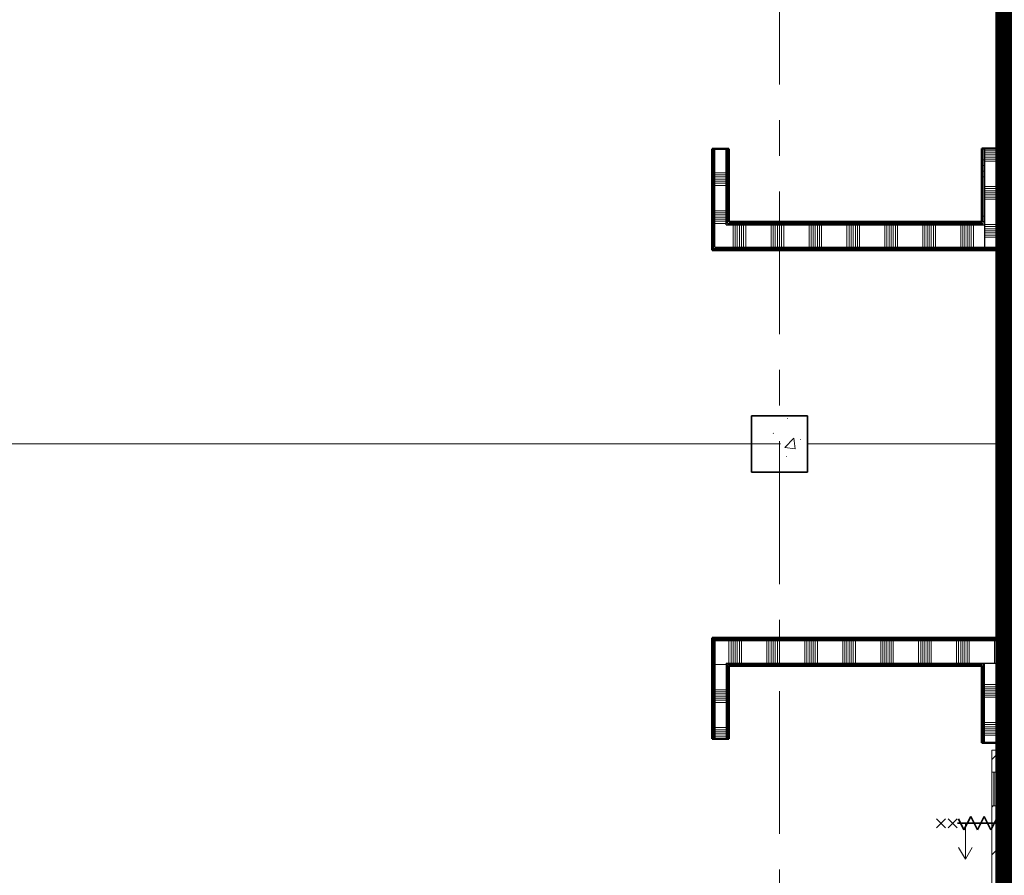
# Model space of a CAD drawing. Extents: x -3204 to 54657, y -2294 to 61632.
# Tile 24 of 65: x 24442 to 33200, y 19561 to 27175. Entities that reach past the tile are written whole.
import ezdxf

# ---------------------------------------------------------------- set-up
doc = ezdxf.new("R2010")
doc.units = 0
doc.header["$LTSCALE"] = 100
doc.linetypes.add('SCHEIDING_BRANDWEREND60', pattern=[3.2, 0.8, -1.6, 0.8])
doc.linetypes.add('stramien', pattern=[22.225, 12.7, -3.175, 3.175, -3.175])
for name, color, linetype, lineweight in [('BA20----_WANDEN', 14, 'Continuous', 50), ('BL$1A---_ALGEMEEN', 7, 'Continuous', 18), ('BL$7A---_STRAMIEN', 7, 'Continuous', 18), ('BL$8F---_HID-WAND', 7, 'Continuous', 18), ('BL20----_WANDEN', 7, 'Continuous', 25), ('BL28----_CONSTRUCTIES', 4, 'Continuous', 18), ('BL30----_BRANDSYMBOLEN', 14, 'Continuous', 35), ('BL30----_KOZIJNEN', 14, 'Continuous', 25), ('BL40----_BRANDWERENDESCHEIDING_60MIN', 84, 'SCHEIDING_BRANDWEREND60', 158)]:
    doc.layers.add(name, color=color, linetype=linetype, lineweight=lineweight)
pattern_1 = [(180, (33250, 27485.5), (-6e-14, -500), []), (180, (33250, 27535.5), (-6e-14, -500), []), (180, (33250, 27585.5), (-6e-14, -500), []), (180, (33250, 27635.5), (-6e-14, -500), [])]
pattern_2 = [(180, (33250, 25777.5), (-6e-14, -500), []), (180, (33250, 25827.5), (-6e-14, -500), []), (180, (33250, 25877.5), (-6e-14, -500), []), (180, (33250, 25927.5), (-6e-14, -500), [])]
pattern_3 = [(180, (30750, 25900), (-6e-14, -500), []), (180, (30750, 25950), (-6e-14, -500), []), (180, (30750, 26000), (-6e-14, -500), []), (180, (30750, 26050), (-6e-14, -500), [])]
pattern_4 = [(180, (33250, 23537.5), (-6e-14, -500), []), (180, (33250, 23587.5), (-6e-14, -500), []), (180, (33250, 23637.5), (-6e-14, -500), []), (180, (33250, 23687.5), (-6e-14, -500), [])]
pattern_5 = [(180, (30750, 21300), (3e-12, -500), []), (180, (30750, 21350), (3e-12, -500), []), (180, (30750, 21400), (3e-12, -500), []), (180, (30750, 21450), (3e-12, -500), [])]
pattern_6 = [(180, (33250, 19685.5), (-6e-14, -500), []), (180, (33250, 19735.5), (-6e-14, -500), []), (180, (33250, 19785.5), (-6e-14, -500), []), (180, (33250, 19835.5), (-6e-14, -500), [])]
pattern_7 = [(180, (33250, 21345.5), (-6e-14, -500), []), (180, (33250, 21395.5), (-6e-14, -500), []), (180, (33250, 21445.5), (-6e-14, -500), []), (180, (33250, 21495.5), (-6e-14, -500), [])]
pattern_8 = [(90, (32000, 25125), (-500, 3e-14), []), (90, (32050, 25125), (-500, 3e-14), []), (90, (32100, 25125), (-500, 3e-14), []), (90, (32150, 25125), (-500, 3e-14), [])]
pattern_9 = [(270, (31675, 21675), (500, 3e-12), []), (270, (31625, 21675), (500, 3e-12), []), (270, (31575, 21675), (500, 3e-12), []), (270, (31525, 21675), (500, 3e-12), [])]
pattern_10 = [(135, (7544.92, -24321.6), (-212.132, -212.132), [])]

# ---------------------------------------------------------------- blocks, each defined once
blk = doc.blocks.new('28_CL_beton - kolom - Betonkolom 500x500-V14-1')
at = {"layer": 'BL28----_CONSTRUCTIES'}
h = blk.add_hatch(dxfattribs=at)
h.set_pattern_fill('FP_16', color=256, style=0, pattern_type=2)
h.set_pattern_definition([(50, (-22321.6, -10594.9), (728.737, -63.756), [76.2, -838.2]), (355, (-22321.6, -10594.9), (-140.972, 764.228), [60.96, -670.56]), (100.451, (-22260.9, -10600.2), (587.77, 700.467), [64.76, -712.36]), (46.184, (-22321.6, -10391.7), (1084.316, -168.17), [114.3, -1257.3]), (96.636, (-22231.2, -10405.7), (949.61, 989.71), [97.14, -1068.54]), (351.184, (-22321.6, -10391.7), (949.62, 989.7), [91.44, -1005.84]), (21, (-22220, -10442.5), (606.458, -409.06), [76.2, -838.2]), (326, (-22220, -10442.5), (247.208, 736.753), [60.96, -670.56]), (71.451, (-22169.46, -10476.6), (853.668, 327.685), [64.76, -712.36]), (37.5, (-22321.6, -10594.92), (12.3547, 338.22), [3.353, -659.079, 3.353, -677.367, -673.1]), (37.5, (-22321.6, -10594.92), (12.3547, 338.22), [-1343.152, 3.353, -669.747]), (7.5, (-22321.6, -10594.92), (267.279, 400.722), [3.353, -384.759, 3.353, -643.839, -256.54]), (7.5, (-22321.6, -10594.92), (267.279, 400.722), [-1035.304, 3.353, -253.187]), (327.5, (-22548.17, -10594.92), (542.3633, -22.9153), [3.353, -250.647, 3.353, -1840.687]), (327.5, (-22548.17, -10594.92), (542.3633, -22.9153), [-257.353, -789.127, 3.353, -1048.207]), (317.5, (-22649.76, -10594.9), (592.517, 101.707), [3.353, -326.847, 3.353, -522.935, -746.76]), (317.5, (-22649.76, -10594.9), (592.517, 101.707), [-856.488, 3.353, -743.407])])
h.paths.add_polyline_path([(250, -250), (250, 250), (-250, 250), (-250, -250)], flags=0)
at = {"layer": 'BL28----_CONSTRUCTIES', "lineweight": 35}
for p, q in [((250, 250), (-250, 250)), ((-250, 250), (-250, -250)), ((250, -250), (250, 250)), ((-250, -250), (250, -250))]:
    blk.add_line(p, q, dxfattribs=at)
blk = doc.blocks.new('32_DR_AMC_s_enkele schuifdeur_V2 - 1300x2360_wbdbo60-V163-1')
at = {"layer": 'BL30----_BRANDSYMBOLEN', "lineweight": 18}
h = blk.add_hatch(dxfattribs=at)
h.set_pattern_fill('FP_715', color=256, style=0, pattern_type=2)
h.set_pattern_definition(pattern_10)
h.paths.add_polyline_path([(975, -70), (170, -70), (170, -110), (975, -110)], flags=0)
h.paths.add_polyline_path([(-130, -70), (-325, -70), (-325, -110), (-130, -110)], flags=0)
at = {"layer": 'BL30----_KOZIJNEN', "lineweight": 18}
h = blk.add_hatch(dxfattribs=at)
h.set_pattern_fill('FP_715', color=256, style=0, pattern_type=2)
h.set_pattern_definition(pattern_10)
h.paths.add_polyline_path([(492, -58), (170, -58), (170, -67), (492, -67)], flags=0)
at = {"layer": 'BL$1A---_ALGEMEEN'}
for p, q in [((325, 109.9), (325, -346)), ((325, -346), (645, -346)), ((645, -346), (541.1, -286)), ((645, -346), (541.1, -406))]:
    blk.add_line(p, q, dxfattribs=at)
at = {"layer": 'BL30----_BRANDSYMBOLEN'}
for p, q in [((285, 466.4), (365, 546.4)), ((365, 466.4), (285, 546.4)), ((285, 361.4), (365, 441.4)), ((365, 361.4), (285, 441.4)), ((365, 351.4), (265, 301.4)), ((325, -416.3), (325, 358.7)), ((325, -416.3), (325, 358.7)), ((265, 301.4), (385, 241.4)), ((385, 241.4), (265, 181.4)), ((265, 181.4), (385, 121.4)), ((385, 121.4), (265, 61.4)), ((265, 61.4), (385, 1.4)), ((385, 1.4), (265, -58.6)), ((265, -58.6), (385, -118.6)), ((385, -118.6), (265, -178.6)), ((265, -178.6), (385, -238.6)), ((385, -238.6), (265, -298.6)), ((265, -298.6), (385, -358.6)), ((385, -358.6), (285, -408.6)), ((365, -498.7), (285, -418.6)), ((285, -498.7), (365, -418.6)), ((285, -603.6), (365, -523.6)), ((365, -603.6), (285, -523.6))]:
    blk.add_line(p, q, dxfattribs=at)
at = {"layer": 'BL30----_KOZIJNEN', "lineweight": 18}
for p, q in [((-325, 60), (-275, 60)), ((-325, -60), (-325, 60)), ((-275, 60), (-275, -60)), ((925, 60), (975, 60)), ((925, -60), (925, 60)), ((975, 60), (975, -60)), ((-275, -60), (-325, -60)), ((-325, -70), (-130, -70)), ((-325, -110), (-325, -70)), ((-130, -70), (-130, -110)), ((170, -70), (-130, -70)), ((170, -67), (170, -58)), ((170, -58), (492, -58)), ((492, -67), (170, -67)), ((170, -70), (975, -70)), ((170, -110), (170, -70)), ((492, -58), (492, -67)), ((975, -60), (925, -60)), ((975, -70), (975, -110)), ((-130, -110), (-325, -110)), ((-130, -93), (-130, -90)), ((-130, -90), (170, -90)), ((170, -93), (-130, -93)), ((-130, -110), (170, -110)), ((170, -90), (170, -93)), ((975, -110), (170, -110))]:
    blk.add_line(p, q, dxfattribs=at)
at = {"layer": 'BL30----_KOZIJNEN'}
for p, q in [((-155, -55), (-140, -55)), ((-155, -70), (-155, -55)), ((-130, -70), (-155, -70)), ((-152, -58), (-152, -67)), ((-140, -58), (-152, -58)), ((-152, -67), (-130, -67)), ((-140, -55), (-140, -58)), ((-140, -55), (480, -55)), ((170, -58), (-140, -58)), ((-130, -67), (-130, -70)), ((-130, -67), (170, -67)), ((170, -70), (-130, -70)), ((470, -67), (492, -67)), ((470, -70), (470, -67)), ((495, -70), (470, -70)), ((480, -55), (495, -55)), ((480, -58), (480, -55)), ((492, -58), (480, -58)), ((492, -67), (492, -58)), ((495, -55), (495, -70))]:
    blk.add_line(p, q, dxfattribs=at)

msp = doc.modelspace()

# ---------------------------------------------------------------- hatches: boundary and pattern name
at = {"layer": 'BA20----_WANDEN', "lineweight": 18}
h = msp.add_hatch(dxfattribs=at)
h.set_pattern_fill('FP_331', color=256, angle=90, style=0, pattern_type=2)
h.set_pattern_definition(pattern_1)
h.paths.add_polyline_path([(33162.5, 26030), (33162.5, 27175), (33150, 27175), (33150, 26030)], flags=0)
h.paths.add_polyline_path([(33162.5, 28475), (33162.5, 28541), (33150, 28541), (33150, 28475)], flags=0)
h = msp.add_hatch(dxfattribs=at)
h.set_pattern_fill('FP_331', color=256, angle=90, style=0, pattern_type=2)
h.set_pattern_definition(pattern_1)
h.paths.add_polyline_path([(33175, 26030), (33175, 27175), (33162.5, 27175), (33162.5, 26030)], flags=0)
h.paths.add_polyline_path([(33175, 28475), (33175, 28541), (33162.5, 28541), (33162.5, 28475)], flags=0)
h = msp.add_hatch(dxfattribs=at)
h.set_pattern_fill('FP_332', color=256, angle=90, style=0, pattern_type=2)
h.set_pattern_definition([(180, (33250, 27285.5), (-4e-14, -337.5), []), (180, (33250, 27304.25), (-4e-14, -337.5), []), (180, (33250, 27323), (-4e-14, -337.5), []), (180, (33250, 27341.75), (-4e-14, -337.5), []), (180, (33250, 27360.5), (-4e-14, -337.5), []), (180, (33250, 27379.25), (-4e-14, -337.5), []), (180, (33250, 27398), (-4e-14, -337.5), [])])
h.paths.add_polyline_path([(33225, 26030), (33225, 27175), (33175, 27175), (33175, 26030)], flags=0)
h.paths.add_polyline_path([(33225, 28475), (33225, 28541), (33175, 28541), (33175, 28475)], flags=0)
h = msp.add_hatch(dxfattribs=at)
h.set_pattern_fill('FP_335', color=256, angle=90, style=0, pattern_type=2)
h.set_pattern_definition(pattern_3)
h.paths.add_polyline_path([(30612.5, 25137.5), (30612.5, 26025), (30600, 26025), (30600, 25137.5)], flags=0)
h = msp.add_hatch(dxfattribs=at)
h.set_pattern_fill('FP_335', color=256, angle=90, style=0, pattern_type=2)
h.set_pattern_definition(pattern_3)
h.paths.add_polyline_path([(30625, 25150), (30625, 26025), (30612.5, 26025), (30612.5, 25150)], flags=0)
h = msp.add_hatch(dxfattribs=at)
h.set_pattern_fill('FP_336', color=256, angle=90, style=0, pattern_type=2)
h.set_pattern_definition([(180, (30750, 25700), (-4e-14, -337.5), []), (180, (30750, 25718.75), (-4e-14, -337.5), []), (180, (30750, 25737.5), (-4e-14, -337.5), []), (180, (30750, 25756.25), (-4e-14, -337.5), []), (180, (30750, 25775), (-4e-14, -337.5), []), (180, (30750, 25793.75), (-4e-14, -337.5), []), (180, (30750, 25812.5), (-4e-14, -337.5), [])])
h.paths.add_polyline_path([(30725, 25350), (30725, 26025), (30625, 26025), (30625, 25350)], flags=0)
h = msp.add_hatch(dxfattribs=at)
h.set_pattern_fill('FP_335', color=256, angle=90, style=0, pattern_type=2)
h.set_pattern_definition(pattern_3)
h.paths.add_polyline_path([(30737.5, 25362.5), (30737.5, 26025), (30725, 26025), (30725, 25362.5)], flags=0)
h = msp.add_hatch(dxfattribs=at)
h.set_pattern_fill('FP_335', color=256, angle=90, style=0, pattern_type=2)
h.set_pattern_definition(pattern_3)
h.paths.add_polyline_path([(30750, 25375), (30750, 26025), (30737.5, 26025), (30737.5, 25375)], flags=0)
h = msp.add_hatch(dxfattribs=at)
h.set_pattern_fill('FP_333', color=256, angle=90, style=0, pattern_type=2)
h.set_pattern_definition(pattern_2)
h.paths.add_polyline_path([(33012.5, 25362.5), (33012.5, 26030), (33000, 26030), (33000, 25362.5)], flags=0)
h = msp.add_hatch(dxfattribs=at)
h.set_pattern_fill('FP_333', color=256, angle=90, style=0, pattern_type=2)
h.set_pattern_definition(pattern_2)
h.paths.add_polyline_path([(33025, 25350), (33025, 26030), (33012.5, 26030), (33012.5, 25350)], flags=0)
h = msp.add_hatch(dxfattribs=at)
h.set_pattern_fill('FP_334', color=256, angle=90, style=0, pattern_type=2)
h.set_pattern_definition([(180, (33250, 25577.5), (-4e-14, -337.5), []), (180, (33250, 25596.25), (-4e-14, -337.5), []), (180, (33250, 25615), (-4e-14, -337.5), []), (180, (33250, 25633.75), (-4e-14, -337.5), []), (180, (33250, 25652.5), (-4e-14, -337.5), []), (180, (33250, 25671.25), (-4e-14, -337.5), []), (180, (33250, 25690), (-4e-14, -337.5), [])])
h.paths.add_polyline_path([(33025, 25150), (33225, 25150), (33225, 26030), (33025, 26030), (33025, 25174)], flags=0)
h = msp.add_hatch(dxfattribs=at)
h.set_pattern_fill('FP_527', color=256, angle=90, style=0, pattern_type=2)
h.set_pattern_definition([(90, (31800, 25125), (-337.5, 2e-14), []), (90, (31818.75, 25125), (-337.5, 2e-14), []), (90, (31837.5, 25125), (-337.5, 2e-14), []), (90, (31856.25, 25125), (-337.5, 2e-14), []), (90, (31875, 25125), (-337.5, 2e-14), []), (90, (31893.75, 25125), (-337.5, 2e-14), []), (90, (31912.5, 25125), (-337.5, 2e-14), [])])
h.paths.add_polyline_path([(32236.4, 25150), (33025, 25150), (33025, 25350), (30625, 25350), (30625, 25150)], flags=0)
h = msp.add_hatch(dxfattribs=at)
h.set_pattern_fill('FP_526', color=256, angle=90, style=0, pattern_type=2)
h.set_pattern_definition(pattern_8)
h.paths.add_polyline_path([(33012.5, 25350), (33012.5, 25362.5), (30725, 25362.5), (30725, 25350), (33000, 25350)], flags=0)
h = msp.add_hatch(dxfattribs=at)
h.set_pattern_fill('FP_526', color=256, angle=90, style=0, pattern_type=2)
h.set_pattern_definition(pattern_8)
h.paths.add_polyline_path([(33000, 25362.5), (33000, 25375), (30737.5, 25375), (30737.5, 25362.5), (32778.9, 25362.5)], flags=0)
h = msp.add_hatch(dxfattribs=at)
h.set_pattern_fill('FP_526', color=256, angle=90, style=0, pattern_type=2)
h.set_pattern_definition(pattern_8)
h.paths.add_polyline_path([(33175, 25125), (33175, 25137.5), (30600, 25137.5), (30600, 25125), (33162.5, 25125)], flags=0)
h = msp.add_hatch(dxfattribs=at)
h.set_pattern_fill('FP_526', color=256, angle=90, style=0, pattern_type=2)
h.set_pattern_definition(pattern_8)
h.paths.add_polyline_path([(32778.9, 25137.5), (33175, 25137.5), (33175, 25150), (30612.5, 25150), (30612.5, 25137.5), (32236.4, 25137.5)], flags=0)
h = msp.add_hatch(dxfattribs=at)
h.set_pattern_fill('FP_338', color=256, angle=90, style=0, pattern_type=2)
h.set_pattern_definition([(180, (33250, 23337.5), (-4e-14, -337.5), []), (180, (33250, 23356.25), (-4e-14, -337.5), []), (180, (33250, 23375), (-4e-14, -337.5), []), (180, (33250, 23393.75), (-4e-14, -337.5), []), (180, (33250, 23412.5), (-4e-14, -337.5), []), (180, (33250, 23431.25), (-4e-14, -337.5), []), (180, (33250, 23450), (-4e-14, -337.5), [])])
h.paths.add_polyline_path([(33175, 21550), (33225, 21550), (33225, 25150), (33175, 25150), (33175, 21650)], flags=0)
h = msp.add_hatch(dxfattribs=at)
h.set_pattern_fill('FP_337', color=256, angle=90, style=0, pattern_type=2)
h.set_pattern_definition(pattern_4)
h.paths.add_polyline_path([(33162.5, 21662.5), (33162.5, 25125), (33150, 25125), (33150, 21662.5)], flags=0)
h = msp.add_hatch(dxfattribs=at)
h.set_pattern_fill('FP_337', color=256, angle=90, style=0, pattern_type=2)
h.set_pattern_definition(pattern_4)
h.paths.add_polyline_path([(33175, 21650), (33175, 25125), (33162.5, 25125), (33162.5, 21650)], flags=0)
h = msp.add_hatch(dxfattribs=at)
h.set_pattern_fill('FP_528', color=256, angle=-270, style=0, pattern_type=2)
h.set_pattern_definition(pattern_9)
h.paths.add_polyline_path([(33150, 21662.5), (33150, 21675), (30600, 21675), (30600, 21662.5), (32236.4, 21662.5)], flags=0)
h = msp.add_hatch(dxfattribs=at)
h.set_pattern_fill('FP_490', color=256, angle=90, style=0, pattern_type=2)
h.set_pattern_definition(pattern_5)
h.paths.add_polyline_path([(30612.5, 20775), (30612.5, 21662.5), (30600, 21662.5), (30600, 20775)], flags=0)
h = msp.add_hatch(dxfattribs=at)
h.set_pattern_fill('FP_528', color=256, angle=-270, style=0, pattern_type=2)
h.set_pattern_definition(pattern_9)
h.paths.add_polyline_path([(33150, 21650), (33162.5, 21650), (33162.5, 21662.5), (30612.5, 21662.5), (30612.5, 21650), (32236.4, 21650)], flags=0)
h = msp.add_hatch(dxfattribs=at)
h.set_pattern_fill('FP_490', color=256, angle=90, style=0, pattern_type=2)
h.set_pattern_definition(pattern_5)
h.paths.add_polyline_path([(30612.5, 20775), (30625, 20775), (30625, 21650), (30612.5, 21650), (30612.5, 21425)], flags=0)
h = msp.add_hatch(dxfattribs=at)
h.set_pattern_fill('FP_529', color=256, angle=-270, style=0, pattern_type=2)
h.set_pattern_definition([(270, (31875, 21675), (337.5, 2e-12), []), (270, (31856.25, 21675), (337.5, 2e-12), []), (270, (31837.5, 21675), (337.5, 2e-12), []), (270, (31818.75, 21675), (337.5, 2e-12), []), (270, (31800, 21675), (337.5, 2e-12), []), (270, (31781.25, 21675), (337.5, 2e-12), []), (270, (31762.5, 21675), (337.5, 2e-12), [])])
h.paths.add_polyline_path([(33025, 21450), (33175, 21450), (33175, 21650), (30625, 21650), (30625, 21450), (33012.5, 21450)], flags=0)
h = msp.add_hatch(dxfattribs=at)
h.set_pattern_fill('FP_499', color=256, angle=90, style=0, pattern_type=2)
h.set_pattern_definition([(180, (33250, 21145.5), (-4e-14, -337.5), []), (180, (33250, 21164.25), (-4e-14, -337.5), []), (180, (33250, 21183), (-4e-14, -337.5), []), (180, (33250, 21201.75), (-4e-14, -337.5), []), (180, (33250, 21220.5), (-4e-14, -337.5), []), (180, (33250, 21239.25), (-4e-14, -337.5), []), (180, (33250, 21258), (-4e-14, -337.5), [])])
h.paths.add_polyline_path([(33225, 20741), (33225, 21550), (33175, 21550), (33175, 21450), (33025, 21450), (33025, 20741), (33175, 20741)], flags=0)
h = msp.add_hatch(dxfattribs=at)
h.set_pattern_fill('FP_491', color=256, angle=90, style=0, pattern_type=2)
h.set_pattern_definition([(180, (30750, 21100), (2e-12, -337.5), []), (180, (30750, 21118.75), (2e-12, -337.5), []), (180, (30750, 21137.5), (2e-12, -337.5), []), (180, (30750, 21156.25), (2e-12, -337.5), []), (180, (30750, 21175), (2e-12, -337.5), []), (180, (30750, 21193.75), (2e-12, -337.5), []), (180, (30750, 21212.5), (2e-12, -337.5), [])])
h.paths.add_polyline_path([(30625, 20775), (30725, 20775), (30725, 21450), (30625, 21450), (30625, 21425)], flags=0)
h = msp.add_hatch(dxfattribs=at)
h.set_pattern_fill('FP_528', color=256, angle=-270, style=0, pattern_type=2)
h.set_pattern_definition(pattern_9)
h.paths.add_polyline_path([(33000, 21437.5), (33000, 21450), (30725, 21450), (30725, 21437.5), (32236.4, 21437.5)], flags=0)
h = msp.add_hatch(dxfattribs=at)
h.set_pattern_fill('FP_490', color=256, angle=90, style=0, pattern_type=2)
h.set_pattern_definition(pattern_5)
h.paths.add_polyline_path([(30737.5, 20775), (30737.5, 21437.5), (30725, 21437.5), (30725, 20775)], flags=0)
h = msp.add_hatch(dxfattribs=at)
h.set_pattern_fill('FP_528', color=256, angle=-270, style=0, pattern_type=2)
h.set_pattern_definition(pattern_9)
h.paths.add_polyline_path([(33000, 21425), (33000, 21437.5), (30737.5, 21437.5), (30737.5, 21425), (32236.4, 21425)], flags=0)
h = msp.add_hatch(dxfattribs=at)
h.set_pattern_fill('FP_490', color=256, angle=90, style=0, pattern_type=2)
h.set_pattern_definition(pattern_5)
h.paths.add_polyline_path([(30750, 20775), (30750, 21425), (30737.5, 21425), (30737.5, 20775)], flags=0)
h = msp.add_hatch(dxfattribs=at)
h.set_pattern_fill('FP_498', color=256, angle=90, style=0, pattern_type=2)
h.set_pattern_definition(pattern_7)
h.paths.add_polyline_path([(33012.5, 20741), (33012.5, 21450), (33000, 21450), (33000, 20741)], flags=0)
h = msp.add_hatch(dxfattribs=at)
h.set_pattern_fill('FP_498', color=256, angle=90, style=0, pattern_type=2)
h.set_pattern_definition(pattern_7)
h.paths.add_polyline_path([(33025, 20741), (33025, 21450), (33012.5, 21450), (33012.5, 20741)], flags=0)
h = msp.add_hatch(dxfattribs=at)
h.set_pattern_fill('FP_492', color=256, angle=90, style=0, pattern_type=2)
h.set_pattern_definition(pattern_6)
h.paths.add_polyline_path([(33150, 18230), (33162.5, 18230), (33162.5, 19375), (33150, 19375)], flags=0)
h.paths.add_polyline_path([(33162.5, 20675), (33162.5, 20741), (33150, 20741), (33150, 20675)], flags=0)
h = msp.add_hatch(dxfattribs=at)
h.set_pattern_fill('FP_492', color=256, angle=90, style=0, pattern_type=2)
h.set_pattern_definition(pattern_6)
h.paths.add_polyline_path([(33175, 18230), (33175, 19375), (33162.5, 19375), (33162.5, 18230)], flags=0)
h.paths.add_polyline_path([(33162.5, 20675), (33175, 20675), (33175, 20741), (33162.5, 20741)], flags=0)
h = msp.add_hatch(dxfattribs=at)
h.set_pattern_fill('FP_493', color=256, angle=90, style=0, pattern_type=2)
h.set_pattern_definition([(180, (33250, 19485.5), (-2e-12, -337.5), []), (180, (33250, 19504.25), (-2e-12, -337.5), []), (180, (33250, 19523), (-2e-12, -337.5), []), (180, (33250, 19541.75), (-2e-12, -337.5), []), (180, (33250, 19560.5), (-2e-12, -337.5), []), (180, (33250, 19579.25), (-2e-12, -337.5), []), (180, (33250, 19598), (-2e-12, -337.5), [])])
h.paths.add_polyline_path([(33175, 18230), (33225, 18230), (33225, 19375), (33175, 19375)], flags=0)
h.paths.add_polyline_path([(33175, 20675), (33225, 20675), (33225, 20741), (33175, 20741)], flags=0)

# ---------------------------------------------------------------- linework, layer by layer
at = {"layer": 'BL$7A---_STRAMIEN', "linetype": 'stramien'}
for p, q in [((31200, -2294.5), (31200, 60632.3)), ((52800, 23400), (-2203.7, 23400))]:
    msp.add_line(p, q, dxfattribs=at)
at = {"layer": 'BL$8F---_HID-WAND'}
for p, q in [((23650, 23400), (30950, 23400)), ((31450, 23400), (33150, 23400))]:
    msp.add_line(p, q, dxfattribs=at)
at = {"layer": 'BL20----_WANDEN', "lineweight": 50}
for p, q in [((33150, 27175), (33150, 26030)), ((33250, 27175), (33150, 27175)), ((30600, 26025), (30600, 25125)), ((30750, 26025), (30600, 26025)), ((30750, 25375), (30750, 26025)), ((33000, 26030), (33000, 25375)), ((33150, 26030), (33000, 26030)), ((33000, 25375), (30750, 25375)), ((30600, 25125), (33150, 25125)), ((33150, 25125), (33150, 21675)), ((30600, 21675), (30600, 20775)), ((33150, 21675), (30600, 21675)), ((30750, 20775), (30750, 21425)), ((30750, 21425), (33000, 21425)), ((33000, 21425), (33000, 20741)), ((30600, 20775), (30750, 20775)), ((33000, 20741), (33150, 20741)), ((33150, 20741), (33150, 20675)), ((33150, 20675), (33250, 20675))]:
    msp.add_line(p, q, dxfattribs=at)
at = {"layer": 'BL20----_WANDEN'}
for p, q in [((33162.5, 26030), (33162.5, 27175)), ((33175, 26030), (33175, 27175)), ((30612.5, 25137.5), (30612.5, 26025)), ((30625, 25150), (30625, 26025)), ((30725, 25350), (30725, 26025)), ((30737.5, 25362.5), (30737.5, 26025)), ((33012.5, 25362.5), (33012.5, 26030)), ((33025, 26030), (33025, 25150)), ((33150, 26030), (33175, 26030)), ((30725, 25350), (33025, 25350)), ((30737.5, 25362.5), (33012.5, 25362.5)), ((30612.5, 25137.5), (33175, 25137.5)), ((30625, 25150), (33175, 25150)), ((33175, 25150), (33175, 21450)), ((33162.5, 21662.5), (33162.5, 25125)), ((30612.5, 21662.5), (30612.5, 20775)), ((30612.5, 21662.5), (33162.5, 21662.5)), ((30625, 21650), (30625, 20775)), ((30625, 21650), (33175, 21650)), ((30725, 21450), (30725, 20775)), ((30725, 21450), (33175, 21450)), ((30737.5, 21437.5), (30737.5, 20775)), ((30737.5, 21437.5), (33000, 21437.5)), ((33012.5, 20741), (33012.5, 21450)), ((33025, 20741), (33025, 21450)), ((33175, 20741), (33150, 20741)), ((33162.5, 20675), (33162.5, 20741)), ((33175, 20675), (33175, 20741))]:
    msp.add_line(p, q, dxfattribs=at)
at = {"layer": 'BL40----_BRANDWERENDESCHEIDING_60MIN', "const_width": 160}
for points in [[(33200, 7500), (33200, 39300)], [(36200, 23400), (33200, 23400)]]:
    msp.add_lwpolyline(points, dxfattribs=at)

# ---------------------------------------------------------------- block references
at = {"layer": 'BL28----_CONSTRUCTIES'}
msp.add_blockref('28_CL_beton - kolom - Betonkolom 500x500-V14-1', (31200, 23400), dxfattribs=at)
at = {"layer": 'BL30----_KOZIJNEN', "rotation": 270}
msp.add_blockref('32_DR_AMC_s_enkele schuifdeur_V2 - 1300x2360_wbdbo60-V163-1', (33200, 20350), dxfattribs=at)

doc.saveas('drawing.dxf')
